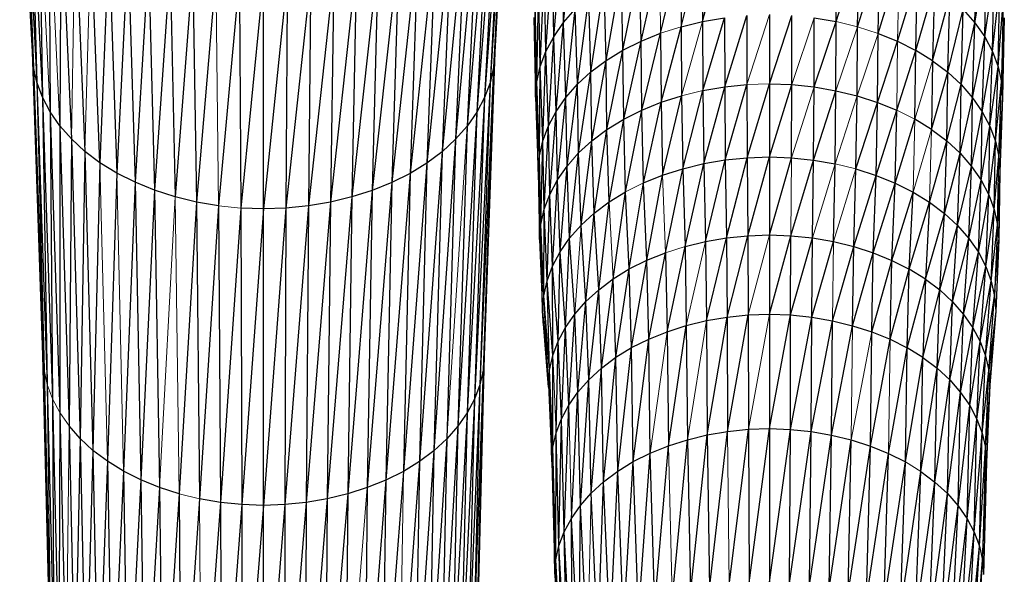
# Paper-space layout '_Back' of a CAD drawing. Header units: millimetres. Extents: x -1300 to 0, y 0 to 650.
# Tile 68 of 94: x -357 to -288, y 248 to 287. Entities that reach past the tile are written whole.
import ezdxf

# ---------------------------------------------------------------- set-up
doc = ezdxf.new("R2010")
doc.units = ezdxf.units.MM

psp = doc.layouts.new('_Back')

# ---------------------------------------------------------------- linework, layer by layer
at = {"color": 7, "linetype": 'Continuous', "lineweight": 25}
for p, q in [((-356.081, 284.669), (-356.978, 301.551)), ((-322.746, 301.526), (-323.727, 283.566)), ((-322.746, 301.526), (-323.644, 284.644)), ((-356.894, 300.413), (-356.002, 283.591)), ((-356.894, 300.413), (-356.081, 284.669)), ((-322.834, 300.388), (-323.969, 282.497)), ((-322.834, 300.388), (-323.727, 283.566)), ((-356.642, 299.285), (-355.764, 282.522)), ((-356.642, 299.285), (-356.002, 283.591)), ((-323.088, 299.261), (-324.363, 281.449)), ((-323.088, 299.261), (-323.969, 282.497)), ((-356.23, 298.178), (-355.373, 281.474)), ((-356.23, 298.178), (-355.764, 282.522)), ((-323.504, 298.154), (-324.903, 280.431)), ((-323.504, 298.154), (-324.363, 281.449)), ((-355.663, 297.102), (-355.373, 281.474)), ((-324.074, 297.08), (-325.584, 279.452)), ((-324.074, 297.08), (-324.903, 280.431)), ((-354.948, 296.068), (-354.836, 280.454)), ((-324.792, 296.046), (-326.399, 278.522)), ((-324.792, 296.046), (-325.584, 279.452)), ((-354.091, 295.086), (-354.159, 279.474)), ((-354.091, 295.086), (-353.347, 278.544)), ((-325.652, 295.066), (-327.342, 277.653)), ((-325.652, 295.066), (-326.399, 278.522)), ((-353.099, 294.167), (-352.406, 277.672)), ((-326.647, 294.148), (-328.407, 276.852)), ((-326.647, 294.148), (-327.342, 277.653)), ((-351.344, 276.87), (-351.977, 293.32)), ((-327.772, 293.302), (-329.588, 276.129)), ((-327.772, 293.302), (-328.407, 276.852)), ((-318.819, 286.714), (-318.091, 293.295)), ((-350.734, 292.556), (-351.344, 276.87)), ((-350.734, 292.556), (-350.166, 276.146)), ((-329.017, 292.54), (-330.869, 275.49)), ((-329.017, 292.54), (-329.588, 276.129)), ((-319.506, 285.725), (-318.92, 292.349)), ((-318.819, 286.714), (-318.92, 292.349)), ((-309.071, 286.791), (-307.566, 292.377)), ((-289.951, 286.694), (-289.849, 292.329)), ((-349.383, 291.879), (-350.166, 276.146)), ((-349.383, 291.879), (-348.886, 275.504)), ((-330.37, 291.865), (-332.238, 274.938)), ((-330.37, 291.865), (-330.869, 275.49)), ((-312.008, 285.967), (-310.64, 291.74)), ((-310.64, 291.74), (-310.569, 286.427)), ((-310.569, 286.427), (-309.125, 292.108)), ((-309.125, 292.108), (-309.071, 286.791)), ((-299.682, 286.785), (-299.628, 292.102)), ((-299.682, 286.785), (-298.114, 291.731)), ((-298.186, 286.418), (-298.114, 291.731)), ((-347.94, 291.295), (-348.886, 275.504)), ((-347.94, 291.295), (-347.519, 274.95)), ((-331.815, 291.283), (-333.68, 274.478)), ((-331.815, 291.283), (-332.238, 274.938)), ((-320.052, 284.696), (-319.612, 291.353)), ((-319.506, 285.725), (-319.612, 291.353)), ((-313.375, 285.416), (-312.096, 291.274)), ((-298.186, 286.418), (-296.659, 291.263)), ((-296.748, 285.956), (-296.659, 291.263)), ((-289.951, 286.694), (-289.16, 291.332)), ((-289.266, 285.704), (-289.16, 291.332)), ((-346.421, 290.806), (-347.519, 274.95)), ((-346.421, 290.806), (-346.079, 274.488)), ((-344.839, 290.419), (-346.079, 274.488)), ((-344.839, 290.419), (-344.58, 274.12)), ((-334.918, 290.412), (-336.723, 273.848)), ((-333.336, 290.797), (-335.18, 274.113)), ((-334.918, 290.412), (-335.18, 274.113)), ((-333.336, 290.797), (-333.68, 274.478)), ((-320.45, 283.637), (-320.162, 290.317)), ((-320.052, 284.696), (-320.162, 290.317)), ((-314.655, 284.777), (-313.479, 290.717)), ((-313.375, 285.416), (-313.479, 290.717)), ((-296.748, 285.956), (-295.278, 290.704)), ((-289.266, 285.704), (-288.613, 290.295)), ((-288.724, 284.674), (-288.613, 290.295)), ((-343.212, 290.136), (-344.58, 274.12)), ((-341.553, 289.963), (-343.038, 273.852)), ((-341.553, 289.963), (-341.467, 273.688)), ((-339.88, 289.904), (-341.467, 273.688)), ((-338.206, 289.961), (-339.881, 273.632)), ((-339.881, 273.632), (-339.88, 289.904)), ((-336.547, 290.131), (-338.295, 273.686)), ((-338.206, 289.961), (-338.295, 273.686)), ((-336.547, 290.131), (-336.723, 273.848)), ((-315.834, 284.056), (-314.774, 290.071)), ((-314.655, 284.777), (-314.774, 290.071)), ((-295.382, 285.403), (-293.985, 290.056)), ((-294.104, 284.762), (-293.985, 290.056)), ((-320.693, 282.558), (-320.562, 289.251)), ((-320.45, 283.637), (-320.562, 289.251)), ((-316.898, 283.256), (-315.967, 289.341)), ((-315.834, 284.056), (-315.967, 289.341)), ((-294.104, 284.762), (-292.795, 289.324)), ((-292.795, 289.324), (-292.928, 284.039)), ((-288.724, 284.674), (-288.216, 289.228)), ((-288.329, 283.614), (-288.216, 289.228)), ((-320.777, 281.469), (-320.808, 288.164)), ((-317.84, 282.387), (-317.043, 288.532)), ((-316.898, 283.256), (-317.043, 288.532)), ((-292.928, 284.039), (-291.721, 288.514)), ((-291.866, 283.238), (-291.721, 288.514)), ((-288.329, 283.614), (-287.974, 288.141)), ((-287.974, 288.141), (-288.088, 282.535)), ((-318.819, 286.714), (-317.996, 287.653)), ((-318.654, 281.459), (-317.996, 287.653)), ((-317.84, 282.387), (-317.996, 287.653)), ((-291.866, 283.238), (-290.771, 287.634)), ((-290.927, 282.368), (-290.771, 287.634)), ((-290.771, 287.634), (-289.951, 286.694)), ((-320.892, 287.067), (-320.777, 281.469)), ((-319.506, 285.725), (-318.819, 286.714)), ((-319.333, 280.481), (-318.819, 286.714)), ((-318.654, 281.459), (-318.819, 286.714)), ((-310.569, 286.427), (-309.071, 286.791)), ((-309.071, 286.791), (-307.53, 287.057)), ((-309.071, 286.791), (-309.046, 281.942)), ((-309.046, 281.942), (-307.53, 287.057)), ((-307.53, 287.057), (-307.513, 282.206)), ((-307.513, 282.206), (-305.96, 287.218)), ((-305.96, 287.218), (-305.952, 282.367)), ((-304.376, 287.272), (-304.376, 282.42)), ((-304.376, 282.42), (-302.792, 287.216)), ((-302.801, 282.364), (-302.792, 287.216)), ((-301.24, 282.201), (-301.223, 287.052)), ((-301.24, 282.201), (-299.682, 286.785)), ((-301.223, 287.052), (-299.682, 286.785)), ((-299.708, 281.935), (-299.682, 286.785)), ((-288.088, 282.535), (-287.893, 287.044)), ((-287.893, 287.044), (-288.008, 281.445)), ((-311.967, 281.122), (-310.569, 286.427)), ((-310.569, 286.427), (-310.535, 281.58)), ((-298.22, 281.571), (-298.186, 286.418)), ((-290.927, 282.368), (-289.951, 286.694)), ((-290.116, 281.438), (-289.951, 286.694)), ((-289.951, 286.694), (-289.266, 285.704)), ((-320.052, 284.696), (-319.506, 285.725)), ((-319.873, 279.464), (-319.506, 285.725)), ((-319.333, 280.481), (-319.506, 285.725)), ((-314.655, 284.777), (-313.375, 285.416)), ((-314.6, 279.939), (-313.375, 285.416)), ((-313.375, 285.416), (-312.008, 285.967)), ((-313.326, 280.574), (-313.375, 285.416)), ((-313.326, 280.574), (-312.008, 285.967)), ((-312.008, 285.967), (-311.967, 281.122)), ((-296.789, 281.111), (-296.748, 285.956)), ((-296.789, 281.111), (-295.382, 285.403)), ((-296.748, 285.956), (-295.382, 285.403)), ((-295.382, 285.403), (-294.104, 284.762)), ((-290.116, 281.438), (-289.266, 285.704)), ((-289.439, 280.46), (-289.266, 285.704)), ((-289.266, 285.704), (-288.724, 284.674)), ((-356.002, 283.591), (-356.081, 284.669)), ((-355.347, 263.368), (-356.081, 284.669)), ((-323.644, 284.644), (-324.46, 262.313)), ((-323.644, 284.644), (-324.38, 263.342)), ((-323.644, 284.644), (-323.727, 283.566)), ((-320.45, 283.637), (-320.052, 284.696)), ((-320.266, 278.417), (-320.052, 284.696)), ((-319.873, 279.464), (-320.052, 284.696)), ((-315.834, 284.056), (-314.655, 284.777)), ((-315.772, 279.222), (-314.655, 284.777)), ((-314.6, 279.939), (-314.655, 284.777)), ((-295.431, 280.561), (-294.104, 284.762)), ((-294.16, 279.924), (-294.104, 284.762)), ((-292.928, 284.039), (-294.104, 284.762)), ((-289.439, 280.46), (-288.724, 284.674)), ((-288.903, 279.442), (-288.724, 284.674)), ((-288.724, 284.674), (-288.329, 283.614)), ((-316.898, 283.256), (-315.834, 284.056)), ((-316.83, 278.426), (-315.834, 284.056)), ((-315.772, 279.222), (-315.834, 284.056)), ((-292.928, 284.039), (-292.99, 279.205)), ((-292.928, 284.039), (-291.866, 283.238)), ((-355.764, 282.522), (-356.002, 283.591)), ((-356.002, 283.591), (-355.271, 262.338)), ((-356.002, 283.591), (-355.347, 263.368)), ((-323.727, 283.566), (-324.69, 261.293)), ((-323.727, 283.566), (-324.46, 262.313)), ((-323.727, 283.566), (-323.969, 282.497)), ((-320.693, 282.558), (-320.45, 283.637)), ((-320.507, 277.351), (-320.45, 283.637)), ((-320.266, 278.417), (-320.45, 283.637)), ((-317.84, 282.387), (-316.898, 283.256)), ((-317.767, 277.562), (-316.898, 283.256)), ((-316.83, 278.426), (-316.898, 283.256)), ((-288.903, 279.442), (-288.329, 283.614)), ((-288.513, 278.394), (-288.329, 283.614)), ((-288.329, 283.614), (-288.088, 282.535)), ((-320.777, 281.469), (-320.693, 282.558)), ((-320.507, 277.351), (-320.693, 282.558)), ((-320.59, 276.274), (-320.693, 282.558)), ((-292.99, 279.205), (-291.866, 283.238)), ((-291.935, 278.408), (-291.866, 283.238)), ((-291.866, 283.238), (-290.927, 282.368)), ((-355.373, 281.474), (-355.764, 282.522)), ((-355.764, 282.522), (-355.044, 261.318)), ((-355.764, 282.522), (-355.271, 262.338)), ((-323.969, 282.497), (-325.066, 260.292)), ((-323.969, 282.497), (-324.69, 261.293)), ((-323.969, 282.497), (-324.363, 281.449)), ((-318.654, 281.459), (-317.84, 282.387)), ((-318.576, 276.639), (-317.84, 282.387)), ((-317.767, 277.562), (-317.84, 282.387)), ((-310.455, 276.455), (-309.046, 281.942)), ((-309.046, 281.942), (-307.513, 282.206)), ((-309.046, 281.942), (-308.985, 276.813)), ((-308.985, 276.813), (-307.513, 282.206)), ((-307.513, 282.206), (-305.952, 282.367)), ((-307.513, 282.206), (-307.472, 277.073)), ((-307.472, 277.073), (-305.952, 282.367)), ((-305.952, 282.367), (-305.931, 277.231)), ((-305.931, 277.231), (-304.376, 282.42)), ((-304.376, 282.42), (-304.376, 277.284)), ((-304.376, 282.42), (-302.801, 282.364)), ((-304.376, 277.284), (-302.801, 282.364)), ((-302.821, 277.229), (-302.801, 282.364)), ((-302.801, 282.364), (-301.24, 282.201)), ((-301.281, 277.068), (-301.24, 282.201)), ((-301.281, 277.068), (-299.708, 281.935)), ((-301.24, 282.201), (-299.708, 281.935)), ((-299.769, 276.806), (-299.708, 281.935)), ((-299.708, 281.935), (-298.22, 281.571)), ((-291.935, 278.408), (-290.927, 282.368)), ((-291, 277.542), (-290.927, 282.368)), ((-290.927, 282.368), (-290.116, 281.438)), ((-288.513, 278.394), (-288.088, 282.535)), ((-288.275, 277.327), (-288.088, 282.535)), ((-288.088, 282.535), (-288.008, 281.445)), ((-354.836, 280.454), (-355.373, 281.474)), ((-355.373, 281.474), (-354.672, 260.317)), ((-355.373, 281.474), (-355.044, 261.318)), ((-324.363, 281.449), (-325.582, 259.32)), ((-324.363, 281.449), (-325.066, 260.292)), ((-324.363, 281.449), (-324.903, 280.431)), ((-320.777, 281.469), (-320.59, 276.274)), ((-319.333, 280.481), (-318.654, 281.459)), ((-319.252, 275.667), (-318.654, 281.459)), ((-318.576, 276.639), (-318.654, 281.459)), ((-311.967, 281.122), (-310.535, 281.58)), ((-311.868, 276.003), (-310.535, 281.58)), ((-310.535, 281.58), (-310.455, 276.455)), ((-298.3, 276.446), (-298.22, 281.571)), ((-298.22, 281.571), (-296.789, 281.111)), ((-291, 277.542), (-290.116, 281.438)), ((-290.194, 276.618), (-290.116, 281.438)), ((-290.116, 281.438), (-289.439, 280.46)), ((-288.008, 281.445), (-288.275, 277.327)), ((-288.008, 281.445), (-288.196, 276.25)), ((-314.6, 279.939), (-313.326, 280.574)), ((-314.467, 274.836), (-313.326, 280.574)), ((-313.326, 280.574), (-311.967, 281.122)), ((-313.21, 275.462), (-313.326, 280.574)), ((-313.21, 275.462), (-311.967, 281.122)), ((-311.967, 281.122), (-311.868, 276.003)), ((-298.3, 276.446), (-296.789, 281.111)), ((-296.888, 275.992), (-296.789, 281.111)), ((-296.888, 275.992), (-295.431, 280.561)), ((-296.789, 281.111), (-295.431, 280.561)), ((-295.548, 275.449), (-295.431, 280.561)), ((-354.159, 279.474), (-354.836, 280.454)), ((-354.836, 280.454), (-354.159, 259.344)), ((-354.836, 280.454), (-354.672, 260.317)), ((-324.903, 280.431), (-326.232, 258.385)), ((-324.903, 280.431), (-325.584, 279.452)), ((-324.903, 280.431), (-325.582, 259.32)), ((-319.873, 279.464), (-319.333, 280.481)), ((-319.789, 274.655), (-319.333, 280.481)), ((-319.252, 275.667), (-319.333, 280.481)), ((-315.772, 279.222), (-314.6, 279.939)), ((-315.624, 274.127), (-314.6, 279.939)), ((-314.467, 274.836), (-314.6, 279.939)), ((-295.548, 275.449), (-294.16, 279.924)), ((-292.99, 279.205), (-294.16, 279.924)), ((-290.194, 276.618), (-289.439, 280.46)), ((-289.521, 275.645), (-289.439, 280.46)), ((-289.439, 280.46), (-288.903, 279.442)), ((-353.347, 278.544), (-354.159, 279.474)), ((-354.159, 279.474), (-353.512, 258.408)), ((-354.159, 279.474), (-354.159, 259.344)), ((-325.584, 279.452), (-326.399, 278.522)), ((-325.584, 279.452), (-326.232, 258.385)), ((-320.266, 278.417), (-319.873, 279.464)), ((-320.18, 273.614), (-319.873, 279.464)), ((-319.789, 274.655), (-319.873, 279.464)), ((-316.83, 278.426), (-315.772, 279.222)), ((-316.668, 273.342), (-315.772, 279.222)), ((-315.624, 274.127), (-315.772, 279.222)), ((-292.99, 279.205), (-291.935, 278.408)), ((-289.521, 275.645), (-288.903, 279.442)), ((-288.987, 274.632), (-288.903, 279.442)), ((-288.903, 279.442), (-288.513, 278.394)), ((-353.347, 278.544), (-353.512, 258.408)), ((-352.406, 277.672), (-353.347, 278.544)), ((-353.347, 278.544), (-352.737, 257.52)), ((-326.399, 278.522), (-327.911, 256.668)), ((-326.399, 278.522), (-327.342, 277.653)), ((-326.399, 278.522), (-327.01, 257.498)), ((-320.507, 277.351), (-320.266, 278.417)), ((-320.42, 272.553), (-320.266, 278.417)), ((-320.18, 273.614), (-320.266, 278.417)), ((-317.767, 277.562), (-316.83, 278.426)), ((-317.593, 272.49), (-316.83, 278.426)), ((-316.668, 273.342), (-316.83, 278.426)), ((-293.138, 274.11), (-291.935, 278.408)), ((-292.096, 273.324), (-291.935, 278.408)), ((-291.935, 278.408), (-291, 277.542)), ((-288.987, 274.632), (-288.513, 278.394)), ((-288.6, 273.59), (-288.513, 278.394)), ((-288.513, 278.394), (-288.275, 277.327)), ((-352.406, 277.672), (-352.737, 257.52)), ((-351.344, 276.87), (-352.406, 277.672)), ((-352.406, 277.672), (-351.84, 256.688)), ((-327.342, 277.653), (-328.928, 255.903)), ((-327.342, 277.653), (-328.407, 276.852)), ((-327.342, 277.653), (-327.911, 256.668)), ((-320.59, 276.274), (-320.507, 277.351)), ((-320.42, 272.553), (-320.507, 277.351)), ((-320.502, 271.482), (-320.507, 277.351)), ((-318.392, 271.578), (-317.767, 277.562)), ((-317.593, 272.49), (-317.767, 277.562)), ((-308.985, 276.813), (-307.472, 277.073)), ((-308.864, 271.347), (-307.472, 277.073)), ((-307.472, 277.073), (-305.931, 277.231)), ((-307.472, 277.073), (-307.391, 271.6)), ((-307.391, 271.6), (-305.931, 277.231)), ((-305.931, 277.231), (-304.376, 277.284)), ((-305.931, 277.231), (-305.89, 271.755)), ((-305.89, 271.755), (-304.376, 277.284)), ((-304.376, 277.284), (-304.376, 271.806)), ((-304.376, 277.284), (-302.821, 277.229)), ((-304.376, 271.806), (-302.821, 277.229)), ((-302.862, 271.752), (-301.281, 277.068)), ((-302.821, 277.229), (-301.281, 277.068)), ((-301.361, 271.596), (-301.281, 277.068)), ((-301.281, 277.068), (-299.769, 276.806)), ((-292.096, 273.324), (-291, 277.542)), ((-291.175, 272.47), (-291, 277.542)), ((-291, 277.542), (-290.194, 276.618)), ((-288.6, 273.59), (-288.275, 277.327)), ((-288.363, 272.529), (-288.275, 277.327)), ((-288.275, 277.327), (-288.196, 276.25)), ((-351.344, 276.87), (-351.84, 256.688)), ((-350.166, 276.146), (-351.344, 276.87)), ((-328.407, 276.852), (-330.055, 255.214)), ((-328.407, 276.852), (-329.588, 276.129)), ((-328.407, 276.852), (-328.928, 255.903)), ((-319.252, 275.667), (-318.576, 276.639)), ((-319.059, 270.619), (-318.576, 276.639)), ((-318.392, 271.578), (-318.576, 276.639)), ((-311.868, 276.003), (-310.455, 276.455)), ((-311.672, 270.559), (-310.455, 276.455)), ((-310.455, 276.455), (-308.985, 276.813)), ((-310.455, 276.455), (-310.296, 270.999)), ((-310.296, 270.999), (-308.985, 276.813)), ((-308.985, 276.813), (-308.864, 271.347)), ((-299.889, 271.34), (-299.769, 276.806)), ((-298.459, 270.989), (-298.3, 276.446)), ((-298.3, 276.446), (-296.888, 275.992)), ((-291.175, 272.47), (-290.194, 276.618)), ((-290.379, 271.557), (-290.194, 276.618)), ((-290.194, 276.618), (-289.521, 275.645)), ((-350.166, 276.146), (-350.825, 255.922)), ((-348.886, 275.504), (-350.166, 276.146)), ((-329.588, 276.129), (-331.279, 254.603)), ((-329.588, 276.129), (-330.869, 275.49)), ((-329.588, 276.129), (-330.055, 255.214)), ((-320.59, 276.274), (-320.502, 271.482)), ((-319.789, 274.655), (-319.252, 275.667)), ((-319.589, 269.62), (-319.252, 275.667)), ((-319.059, 270.619), (-319.252, 275.667)), ((-313.21, 275.462), (-311.868, 276.003)), ((-312.979, 270.032), (-311.868, 276.003)), ((-298.459, 270.989), (-296.888, 275.992)), ((-297.084, 270.547), (-296.888, 275.992)), ((-296.888, 275.992), (-295.548, 275.449)), ((-288.196, 276.25), (-288.363, 272.529)), ((-288.196, 276.25), (-288.284, 271.458)), ((-348.886, 275.504), (-349.701, 255.23)), ((-347.519, 274.95), (-348.886, 275.504)), ((-348.886, 275.504), (-348.479, 254.618)), ((-330.869, 275.49), (-332.586, 254.077)), ((-330.869, 275.49), (-332.238, 274.938)), ((-330.869, 275.49), (-331.279, 254.603)), ((-314.203, 269.422), (-313.21, 275.462)), ((-312.979, 270.032), (-313.21, 275.462)), ((-297.084, 270.547), (-295.548, 275.449)), ((-295.779, 270.019), (-295.548, 275.449)), ((-295.548, 275.449), (-294.293, 274.82)), ((-290.379, 271.557), (-289.521, 275.645)), ((-289.714, 270.597), (-289.521, 275.645)), ((-289.521, 275.645), (-288.987, 274.632)), ((-347.519, 274.95), (-348.479, 254.618)), ((-346.079, 274.488), (-347.519, 274.95)), ((-347.519, 274.95), (-347.174, 254.089)), ((-344.58, 274.12), (-346.079, 274.488)), ((-333.68, 274.478), (-335.394, 253.289)), ((-333.68, 274.478), (-335.18, 274.113)), ((-332.238, 274.938), (-333.962, 253.637)), ((-333.68, 274.478), (-333.962, 253.637)), ((-332.238, 274.938), (-333.68, 274.478)), ((-332.238, 274.938), (-332.586, 254.077)), ((-320.18, 273.614), (-319.789, 274.655)), ((-319.975, 268.593), (-319.789, 274.655)), ((-319.589, 269.62), (-319.789, 274.655)), ((-315.624, 274.127), (-314.467, 274.836)), ((-315.329, 268.732), (-314.467, 274.836)), ((-314.203, 269.422), (-314.467, 274.836)), ((-295.779, 270.019), (-294.293, 274.82)), ((-294.557, 269.406), (-294.293, 274.82)), ((-294.293, 274.82), (-293.138, 274.11)), ((-289.714, 270.597), (-288.987, 274.632)), ((-289.188, 269.597), (-288.987, 274.632)), ((-288.987, 274.632), (-288.6, 273.59)), ((-344.58, 274.12), (-345.799, 253.647)), ((-343.038, 273.852), (-344.58, 274.12)), ((-344.58, 274.12), (-344.369, 253.296)), ((-343.038, 273.852), (-344.369, 253.296)), ((-343.038, 273.852), (-342.897, 253.041)), ((-341.467, 273.688), (-342.897, 253.041)), ((-339.881, 273.632), (-341.467, 273.688)), ((-341.467, 273.688), (-341.396, 252.884)), ((-339.881, 273.632), (-341.396, 252.884)), ((-338.295, 273.686), (-339.882, 252.83)), ((-339.882, 252.83), (-339.881, 273.632)), ((-338.295, 273.686), (-339.881, 273.632)), ((-336.723, 273.848), (-338.368, 252.881)), ((-338.295, 273.686), (-338.368, 252.881)), ((-336.723, 273.848), (-338.295, 273.686)), ((-335.18, 274.113), (-336.867, 253.035)), ((-336.723, 273.848), (-336.867, 253.035)), ((-335.18, 274.113), (-336.723, 273.848)), ((-335.18, 274.113), (-335.394, 253.289)), ((-320.42, 272.553), (-320.18, 273.614)), ((-320.211, 267.545), (-320.18, 273.614)), ((-319.975, 268.593), (-320.18, 273.614)), ((-316.668, 273.342), (-315.624, 274.127)), ((-316.346, 267.968), (-315.624, 274.127)), ((-294.557, 269.406), (-293.138, 274.11)), ((-293.138, 274.11), (-293.433, 268.715)), ((-293.138, 274.11), (-292.096, 273.324)), ((-289.188, 269.597), (-288.6, 273.59)), ((-288.805, 268.569), (-288.6, 273.59)), ((-288.6, 273.59), (-288.363, 272.529)), ((-317.593, 272.49), (-316.668, 273.342)), ((-317.247, 267.138), (-316.668, 273.342)), ((-316.346, 267.968), (-316.668, 273.342)), ((-293.433, 268.715), (-292.096, 273.324)), ((-292.418, 267.949), (-292.096, 273.324)), ((-292.096, 273.324), (-291.175, 272.47)), ((-320.502, 271.482), (-320.42, 272.553)), ((-320.211, 267.545), (-320.42, 272.553)), ((-320.293, 266.489), (-320.42, 272.553)), ((-318.392, 271.578), (-317.593, 272.49)), ((-317.247, 267.138), (-317.593, 272.49)), ((-292.418, 267.949), (-291.175, 272.47)), ((-291.52, 267.117), (-291.175, 272.47)), ((-291.175, 272.47), (-290.379, 271.557)), ((-288.805, 268.569), (-288.363, 272.529)), ((-288.363, 272.529), (-288.572, 267.522)), ((-288.363, 272.529), (-288.284, 271.458)), ((-319.059, 270.619), (-318.392, 271.578)), ((-318.675, 265.316), (-318.392, 271.578)), ((-318.025, 266.25), (-318.392, 271.578)), ((-308.864, 271.347), (-307.391, 271.6)), ((-308.795, 265.795), (-307.391, 271.6)), ((-307.391, 271.6), (-305.89, 271.755)), ((-307.391, 271.6), (-307.344, 266.044)), ((-307.344, 266.044), (-305.89, 271.755)), ((-305.89, 271.755), (-304.376, 271.806)), ((-305.89, 271.755), (-305.867, 266.196)), ((-304.376, 271.806), (-304.376, 266.247)), ((-304.376, 271.806), (-302.862, 271.752)), ((-304.376, 266.247), (-302.862, 271.752)), ((-302.885, 266.194), (-302.862, 271.752)), ((-302.885, 266.194), (-301.361, 271.596)), ((-302.862, 271.752), (-301.361, 271.596)), ((-301.408, 266.039), (-301.361, 271.596)), ((-301.361, 271.596), (-299.889, 271.34)), ((-291.52, 267.117), (-290.379, 271.557)), ((-290.745, 266.229), (-290.379, 271.557)), ((-290.379, 271.557), (-289.714, 270.597)), ((-320.502, 271.482), (-320.293, 266.489)), ((-311.559, 265.019), (-310.296, 270.999)), ((-310.296, 270.999), (-308.864, 271.347)), ((-310.296, 270.999), (-310.204, 265.452)), ((-308.864, 271.347), (-308.795, 265.795)), ((-301.408, 266.039), (-299.889, 271.34)), ((-299.959, 265.788), (-298.459, 270.989)), ((-299.889, 271.34), (-298.459, 270.989)), ((-298.55, 265.442), (-298.459, 270.989)), ((-298.459, 270.989), (-297.084, 270.547)), ((-288.572, 267.522), (-288.284, 271.458)), ((-288.284, 271.458), (-288.494, 266.464)), ((-319.589, 269.62), (-319.059, 270.619)), ((-319.191, 264.344), (-319.059, 270.619)), ((-318.675, 265.316), (-319.059, 270.619)), ((-312.979, 270.032), (-311.672, 270.559)), ((-312.846, 264.5), (-311.672, 270.559)), ((-311.672, 270.559), (-311.559, 265.019)), ((-298.55, 265.442), (-297.084, 270.547)), ((-297.197, 265.007), (-297.084, 270.547)), ((-297.084, 270.547), (-295.779, 270.019)), ((-290.745, 266.229), (-289.714, 270.597)), ((-290.099, 265.293), (-289.714, 270.597)), ((-289.714, 270.597), (-289.188, 269.597)), ((-319.975, 268.593), (-319.589, 269.62)), ((-319.567, 263.343), (-319.589, 269.62)), ((-319.191, 264.344), (-319.589, 269.62)), ((-314.203, 269.422), (-312.979, 270.032)), ((-314.051, 263.9), (-312.979, 270.032)), ((-312.846, 264.5), (-312.979, 270.032)), ((-297.197, 265.007), (-295.779, 270.019)), ((-295.912, 264.487), (-295.779, 270.019)), ((-295.779, 270.019), (-294.557, 269.406)), ((-290.099, 265.293), (-289.188, 269.597)), ((-289.586, 264.32), (-289.188, 269.597)), ((-289.188, 269.597), (-288.805, 268.569)), ((-315.329, 268.732), (-314.203, 269.422)), ((-315.16, 263.221), (-314.203, 269.422)), ((-314.051, 263.9), (-314.203, 269.422)), ((-295.912, 264.487), (-294.557, 269.406)), ((-294.709, 263.884), (-294.557, 269.406)), ((-293.433, 268.715), (-294.557, 269.406)), ((-320.211, 267.545), (-319.975, 268.593)), ((-319.567, 263.343), (-319.975, 268.593)), ((-319.797, 262.323), (-319.975, 268.593)), ((-316.346, 267.968), (-315.329, 268.732)), ((-316.162, 262.468), (-315.329, 268.732)), ((-315.16, 263.221), (-315.329, 268.732)), ((-294.709, 263.884), (-293.433, 268.715)), ((-293.433, 268.715), (-293.602, 263.203)), ((-293.433, 268.715), (-292.418, 267.949)), ((-289.586, 264.32), (-288.805, 268.569)), ((-289.213, 263.319), (-288.805, 268.569)), ((-288.805, 268.569), (-288.572, 267.522)), ((-320.293, 266.489), (-320.211, 267.545)), ((-319.797, 262.323), (-320.211, 267.545)), ((-319.877, 261.294), (-320.211, 267.545)), ((-317.247, 267.138), (-316.346, 267.968)), ((-317.048, 261.651), (-316.346, 267.968)), ((-316.162, 262.468), (-316.346, 267.968)), ((-293.602, 263.203), (-292.418, 267.949)), ((-292.603, 262.449), (-292.418, 267.949)), ((-292.418, 267.949), (-291.52, 267.117)), ((-289.213, 263.319), (-288.572, 267.522)), ((-288.986, 262.298), (-288.572, 267.522)), ((-288.572, 267.522), (-288.494, 266.464)), ((-318.025, 266.25), (-317.247, 267.138)), ((-317.814, 260.777), (-317.247, 267.138)), ((-317.048, 261.651), (-317.247, 267.138)), ((-292.603, 262.449), (-291.52, 267.117)), ((-291.719, 261.63), (-291.52, 267.117)), ((-291.52, 267.117), (-290.745, 266.229)), ((-320.293, 266.489), (-319.877, 261.294)), ((-320.215, 265.431), (-320.293, 266.489)), ((-319.87, 261.135), (-320.293, 266.489)), ((-318.675, 265.316), (-318.025, 266.25)), ((-318.454, 259.857), (-318.025, 266.25)), ((-317.814, 260.777), (-318.025, 266.25)), ((-308.795, 265.795), (-307.344, 266.044)), ((-308.737, 257.772), (-307.344, 266.044)), ((-307.344, 266.044), (-305.867, 266.196)), ((-307.344, 266.044), (-307.306, 258.018)), ((-307.306, 258.018), (-305.867, 266.196)), ((-305.867, 266.196), (-304.376, 266.247)), ((-305.867, 266.196), (-305.847, 258.168)), ((-304.376, 266.247), (-304.376, 258.218)), ((-304.376, 266.247), (-302.885, 266.194)), ((-304.376, 258.218), (-302.885, 266.194)), ((-302.905, 258.166), (-302.885, 266.194)), ((-302.905, 258.166), (-301.408, 266.039)), ((-302.885, 266.194), (-301.408, 266.039)), ((-301.447, 258.013), (-301.408, 266.039)), ((-301.408, 266.039), (-299.959, 265.788)), ((-291.719, 261.63), (-290.745, 266.229)), ((-290.956, 260.755), (-290.745, 266.229)), ((-290.745, 266.229), (-290.099, 265.293)), ((-288.494, 266.464), (-288.986, 262.298)), ((-288.494, 266.464), (-288.91, 261.269)), ((-288.494, 266.464), (-288.575, 265.407)), ((-320.215, 265.431), (-319.869, 261.109)), ((-319.191, 264.344), (-318.675, 265.316)), ((-318.962, 258.9), (-318.675, 265.316)), ((-318.454, 259.857), (-318.675, 265.316)), ((-311.559, 265.019), (-310.204, 265.452)), ((-311.465, 257.007), (-310.204, 265.452)), ((-310.204, 265.452), (-308.795, 265.795)), ((-310.204, 265.452), (-310.128, 257.434)), ((-308.795, 265.795), (-308.737, 257.772)), ((-301.447, 258.013), (-299.959, 265.788)), ((-300.016, 257.765), (-299.959, 265.788)), ((-300.016, 257.765), (-298.55, 265.442)), ((-299.959, 265.788), (-298.55, 265.442)), ((-298.55, 265.442), (-297.197, 265.007)), ((-290.956, 260.755), (-290.099, 265.293)), ((-290.32, 259.834), (-290.099, 265.293)), ((-290.099, 265.293), (-289.586, 264.32)), ((-288.914, 261.178), (-288.575, 265.407)), ((-288.91, 261.269), (-288.575, 265.407)), ((-312.846, 264.5), (-311.559, 265.019)), ((-311.559, 265.019), (-311.465, 257.007)), ((-297.291, 256.995), (-297.197, 265.007)), ((-297.197, 265.007), (-295.912, 264.487)), ((-319.567, 263.343), (-319.191, 264.344)), ((-319.332, 257.915), (-319.191, 264.344)), ((-318.962, 258.9), (-319.191, 264.344)), ((-314.051, 263.9), (-312.846, 264.5)), ((-313.925, 255.902), (-312.846, 264.5)), ((-312.735, 256.495), (-312.846, 264.5)), ((-297.291, 256.995), (-295.912, 264.487)), ((-295.912, 264.487), (-294.709, 263.884)), ((-290.32, 259.834), (-289.586, 264.32)), ((-289.815, 258.876), (-289.586, 264.32)), ((-289.586, 264.32), (-289.213, 263.319)), ((-355.271, 262.338), (-355.347, 263.368)), ((-354.878, 244.376), (-355.347, 263.368)), ((-324.38, 263.342), (-324.928, 243.351)), ((-324.38, 263.342), (-324.851, 244.349)), ((-324.38, 263.342), (-324.46, 262.313)), ((-319.797, 262.323), (-319.567, 263.343)), ((-319.559, 256.911), (-319.567, 263.343)), ((-316.162, 262.468), (-315.16, 263.221)), ((-316.008, 254.489), (-315.16, 263.221)), ((-315.16, 263.221), (-314.051, 263.9)), ((-315.02, 255.232), (-315.16, 263.221)), ((-315.02, 255.232), (-314.051, 263.9)), ((-313.925, 255.902), (-314.051, 263.9)), ((-296.023, 256.481), (-294.709, 263.884)), ((-294.835, 255.886), (-294.709, 263.884)), ((-293.602, 263.203), (-294.709, 263.884)), ((-289.815, 258.876), (-289.213, 263.319)), ((-289.448, 257.89), (-289.213, 263.319)), ((-289.213, 263.319), (-288.986, 262.298)), ((-294.835, 255.886), (-293.602, 263.203)), ((-293.743, 255.214), (-293.602, 263.203)), ((-293.602, 263.203), (-292.603, 262.449)), ((-355.271, 262.338), (-354.805, 243.378)), ((-355.271, 262.338), (-354.878, 244.376)), ((-324.46, 262.313), (-325.152, 242.362)), ((-324.46, 262.313), (-324.928, 243.351)), ((-324.46, 262.313), (-324.69, 261.293)), ((-319.877, 261.294), (-319.797, 262.323)), ((-319.638, 255.897), (-319.797, 262.323)), ((-319.559, 256.911), (-319.797, 262.323)), ((-317.048, 261.651), (-316.162, 262.468)), ((-316.883, 253.682), (-316.162, 262.468)), ((-316.008, 254.489), (-316.162, 262.468)), ((-293.743, 255.214), (-292.603, 262.449)), ((-292.757, 254.469), (-292.603, 262.449)), ((-292.603, 262.449), (-291.719, 261.63)), ((-289.448, 257.89), (-288.986, 262.298)), ((-289.224, 256.886), (-288.986, 262.298)), ((-288.986, 262.298), (-288.91, 261.269)), ((-355.044, 261.318), (-354.585, 242.389)), ((-324.69, 261.293), (-325.516, 241.392)), ((-324.69, 261.293), (-325.152, 242.362)), ((-324.69, 261.293), (-325.066, 260.292)), ((-319.877, 261.294), (-319.638, 255.897)), ((-317.814, 260.777), (-317.048, 261.651)), ((-317.639, 252.82), (-317.048, 261.651)), ((-316.883, 253.682), (-317.048, 261.651)), ((-292.757, 254.469), (-291.719, 261.63)), ((-291.885, 253.661), (-291.719, 261.63)), ((-291.719, 261.63), (-290.956, 260.755)), ((-288.91, 261.269), (-289.224, 256.886)), ((-288.91, 261.269), (-289.15, 255.872)), ((-318.454, 259.857), (-317.814, 260.777)), ((-318.271, 251.912), (-317.814, 260.777)), ((-317.639, 252.82), (-317.814, 260.777)), ((-291.885, 253.661), (-290.956, 260.755)), ((-291.132, 252.798), (-290.956, 260.755)), ((-290.956, 260.755), (-290.32, 259.834)), ((-354.672, 260.317), (-354.224, 241.418)), ((-354.672, 260.317), (-354.585, 242.389)), ((-325.066, 260.292), (-326.017, 240.449)), ((-325.066, 260.292), (-325.582, 259.32)), ((-325.066, 260.292), (-325.516, 241.392)), ((-318.962, 258.9), (-318.454, 259.857)), ((-318.772, 250.967), (-318.454, 259.857)), ((-291.132, 252.798), (-290.32, 259.834)), ((-290.503, 251.889), (-290.32, 259.834)), ((-290.32, 259.834), (-289.815, 258.876)), ((-354.159, 259.344), (-354.224, 241.418)), ((-354.159, 259.344), (-353.727, 240.474)), ((-325.582, 259.32), (-326.647, 239.543)), ((-325.582, 259.32), (-326.232, 258.385)), ((-325.582, 259.32), (-326.017, 240.449)), ((-352.737, 257.52), (-353.512, 258.408)), ((-353.512, 258.408), (-353.1, 239.567)), ((-326.232, 258.385), (-327.402, 238.683)), ((-326.232, 258.385), (-327.01, 257.498)), ((-326.232, 258.385), (-326.647, 239.543)), ((-319.332, 257.915), (-318.962, 258.9)), ((-319.138, 249.995), (-318.962, 258.9)), ((-318.772, 250.967), (-318.962, 258.9)), ((-290.503, 251.889), (-289.815, 258.876)), ((-290.005, 250.943), (-289.815, 258.876)), ((-289.815, 258.876), (-289.448, 257.89)), ((-319.559, 256.911), (-319.332, 257.915)), ((-319.362, 249.004), (-319.332, 257.915)), ((-319.138, 249.995), (-319.332, 257.915)), ((-310.128, 257.434), (-308.737, 257.772)), ((-309.905, 246.678), (-308.737, 257.772)), ((-308.737, 257.772), (-307.306, 258.018)), ((-308.737, 257.772), (-308.568, 247.003)), ((-308.568, 247.003), (-307.306, 258.018)), ((-307.306, 258.018), (-305.847, 258.168)), ((-307.192, 247.24), (-305.847, 258.168)), ((-305.847, 258.168), (-304.376, 258.218)), ((-305.847, 258.168), (-305.79, 247.384)), ((-305.79, 247.384), (-304.376, 258.218)), ((-304.376, 258.218), (-304.376, 247.432)), ((-304.376, 258.218), (-302.905, 258.166)), ((-304.376, 247.432), (-302.905, 258.166)), ((-302.961, 247.381), (-302.905, 258.166)), ((-302.961, 247.381), (-301.447, 258.013)), ((-302.905, 258.166), (-301.447, 258.013)), ((-301.56, 247.234), (-301.447, 258.013)), ((-301.56, 247.234), (-300.016, 257.765)), ((-301.447, 258.013), (-300.016, 257.765)), ((-300.185, 246.995), (-300.016, 257.765)), ((-300.016, 257.765), (-298.627, 257.424)), ((-290.005, 250.943), (-289.448, 257.89)), ((-289.643, 249.97), (-289.448, 257.89)), ((-289.448, 257.89), (-289.224, 256.886)), ((-352.737, 257.52), (-353.1, 239.567)), ((-351.84, 256.688), (-352.737, 257.52)), ((-352.737, 257.52), (-352.349, 238.705)), ((-327.01, 257.498), (-328.275, 237.878)), ((-327.01, 257.498), (-327.911, 256.668)), ((-327.01, 257.498), (-327.402, 238.683)), ((-312.735, 256.495), (-311.465, 257.007)), ((-312.411, 245.775), (-311.465, 257.007)), ((-311.465, 257.007), (-310.128, 257.434)), ((-311.191, 246.267), (-310.128, 257.434)), ((-310.128, 257.434), (-309.905, 246.678)), ((-300.185, 246.995), (-298.627, 257.424)), ((-298.849, 246.668), (-298.627, 257.424)), ((-298.627, 257.424), (-297.291, 256.995)), ((-351.84, 256.688), (-352.349, 238.705)), ((-350.825, 255.922), (-351.84, 256.688)), ((-351.84, 256.688), (-351.478, 237.899)), ((-327.911, 256.668), (-329.262, 237.137)), ((-327.911, 256.668), (-328.928, 255.903)), ((-327.911, 256.668), (-328.275, 237.878)), ((-319.638, 255.897), (-319.559, 256.911)), ((-319.439, 248.004), (-319.559, 256.911)), ((-319.362, 249.004), (-319.559, 256.911)), ((-313.925, 255.902), (-312.735, 256.495)), ((-313.555, 245.206), (-312.735, 256.495)), ((-312.411, 245.775), (-312.735, 256.495)), ((-298.849, 246.668), (-297.291, 256.995)), ((-297.565, 246.255), (-297.291, 256.995)), ((-297.565, 246.255), (-296.023, 256.481)), ((-297.291, 256.995), (-296.023, 256.481)), ((-296.346, 245.761), (-296.023, 256.481)), ((-296.023, 256.481), (-294.835, 255.886)), ((-289.643, 249.97), (-289.224, 256.886)), ((-289.224, 256.886), (-289.423, 248.979)), ((-289.224, 256.886), (-289.15, 255.872)), ((-350.825, 255.922), (-351.478, 237.899)), ((-349.701, 255.23), (-350.825, 255.922)), ((-350.825, 255.922), (-350.495, 237.156)), ((-328.928, 255.903), (-330.354, 236.468)), ((-328.928, 255.903), (-330.055, 255.214)), ((-328.928, 255.903), (-329.262, 237.137)), ((-319.638, 255.897), (-319.439, 248.004)), ((-315.02, 255.232), (-313.925, 255.902)), ((-314.607, 244.561), (-313.925, 255.902)), ((-313.555, 245.206), (-313.925, 255.902)), ((-296.346, 245.761), (-294.835, 255.886)), ((-295.205, 245.189), (-294.835, 255.886)), ((-289.423, 248.979), (-289.15, 255.872)), ((-289.15, 255.872), (-289.349, 247.978)), ((-349.701, 255.23), (-350.495, 237.156)), ((-348.479, 254.618), (-349.701, 255.23)), ((-349.701, 255.23), (-349.404, 236.485)), ((-330.055, 255.214), (-331.541, 235.876)), ((-330.055, 255.214), (-331.279, 254.603)), ((-316.008, 254.489), (-315.02, 255.232)), ((-315.558, 243.848), (-315.02, 255.232)), ((-314.607, 244.561), (-315.02, 255.232)), ((-295.205, 245.189), (-293.743, 255.214)), ((-294.155, 244.543), (-293.743, 255.214)), ((-293.743, 255.214), (-292.757, 254.469)), ((-348.479, 254.618), (-349.404, 236.485)), ((-347.174, 254.089), (-348.479, 254.618)), ((-348.479, 254.618), (-348.22, 235.891)), ((-331.279, 254.603), (-332.809, 235.366)), ((-331.279, 254.603), (-332.586, 254.077)), ((-331.279, 254.603), (-331.541, 235.876)), ((-316.883, 253.682), (-316.008, 254.489)), ((-316.399, 243.072), (-316.008, 254.489)), ((-315.558, 243.848), (-316.008, 254.489)), ((-294.155, 244.543), (-292.757, 254.469)), ((-293.208, 243.827), (-292.757, 254.469)), ((-292.757, 254.469), (-291.885, 253.661)), ((-347.174, 254.089), (-348.22, 235.891)), ((-345.799, 253.647), (-347.174, 254.089)), ((-347.174, 254.089), (-346.954, 235.378)), ((-345.799, 253.647), (-346.954, 235.378)), ((-345.799, 253.647), (-345.621, 234.95)), ((-333.962, 253.637), (-335.532, 234.602)), ((-333.962, 253.637), (-335.394, 253.289)), ((-333.962, 253.637), (-334.143, 234.94)), ((-332.586, 254.077), (-333.962, 253.637)), ((-332.586, 254.077), (-332.809, 235.366)), ((-317.639, 252.82), (-316.883, 253.682)), ((-316.399, 243.072), (-316.883, 253.682)), ((-293.208, 243.827), (-291.885, 253.661)), ((-292.369, 243.05), (-291.885, 253.661)), ((-291.885, 253.661), (-291.132, 252.798)), ((-344.369, 253.296), (-345.621, 234.95)), ((-342.897, 253.041), (-344.369, 253.296)), ((-342.897, 253.041), (-344.234, 234.61)), ((-341.396, 252.884), (-342.897, 253.041)), ((-342.897, 253.041), (-342.807, 234.362)), ((-341.396, 252.884), (-342.807, 234.362)), ((-339.882, 252.83), (-341.396, 252.884)), ((-341.396, 252.884), (-341.352, 234.209)), ((-338.368, 252.881), (-339.884, 234.157)), ((-338.368, 252.881), (-339.882, 252.83)), ((-336.867, 253.035), (-338.415, 234.207)), ((-338.368, 252.881), (-338.415, 234.207)), ((-336.867, 253.035), (-338.368, 252.881)), ((-335.394, 253.289), (-336.96, 234.356)), ((-336.867, 253.035), (-336.96, 234.356)), ((-335.394, 253.289), (-336.867, 253.035)), ((-335.394, 253.289), (-335.532, 234.602)), ((-339.882, 252.83), (-341.352, 234.209)), ((-339.884, 234.157), (-339.882, 252.83)), ((-318.271, 251.912), (-317.639, 252.82)), ((-317.733, 241.371), (-317.639, 252.82)), ((-317.126, 242.243), (-317.639, 252.82)), ((-292.369, 243.05), (-291.132, 252.798)), ((-291.646, 242.22), (-291.132, 252.798)), ((-291.132, 252.798), (-290.503, 251.889)), ((-318.772, 250.967), (-318.271, 251.912)), ((-318.215, 240.463), (-318.271, 251.912)), ((-317.733, 241.371), (-318.271, 251.912)), ((-291.646, 242.22), (-290.503, 251.889)), ((-291.042, 241.346), (-290.503, 251.889)), ((-290.503, 251.889), (-290.005, 250.943)), ((-319.138, 249.995), (-318.772, 250.967)), ((-318.567, 239.528), (-318.772, 250.967)), ((-318.215, 240.463), (-318.772, 250.967)), ((-291.042, 241.346), (-290.005, 250.943)), ((-290.563, 240.437), (-290.005, 250.943)), ((-290.005, 250.943), (-289.643, 249.97)), ((-319.362, 249.004), (-319.138, 249.995)), ((-318.782, 238.575), (-319.138, 249.995)), ((-318.567, 239.528), (-319.138, 249.995)), ((-290.563, 240.437), (-289.643, 249.97)), ((-290.215, 239.502), (-289.643, 249.97)), ((-289.643, 249.97), (-289.423, 248.979)), ((-319.439, 248.004), (-319.362, 249.004)), ((-318.856, 237.614), (-319.362, 249.004)), ((-318.782, 238.575), (-319.362, 249.004)), ((-290.215, 239.502), (-289.423, 248.979)), ((-290.003, 238.549), (-289.423, 248.979)), ((-289.423, 248.979), (-289.349, 247.978)), ((-319.439, 248.004), (-318.856, 237.614))]:
    psp.add_line(p, q, dxfattribs=at)
at = {"color": 142, "linetype": 'Continuous', "lineweight": 18, "true_color": 0x0080c0}
for p, q in [((-355.663, 297.102), (-354.836, 280.454)), ((-354.948, 296.068), (-354.159, 279.474)), ((-353.099, 294.167), (-353.347, 278.544)), ((-351.977, 293.32), (-352.406, 277.672)), ((-312.096, 291.274), (-312.008, 285.967)), ((-295.382, 285.403), (-295.278, 290.704)), ((-343.212, 290.136), (-343.038, 273.852)), ((-320.693, 282.558), (-320.808, 288.164)), ((-310.535, 281.58), (-309.071, 286.791)), ((-305.952, 282.367), (-304.376, 287.272)), ((-302.801, 282.364), (-301.223, 287.052)), ((-299.682, 286.785), (-298.186, 286.418)), ((-312.008, 285.967), (-310.569, 286.427)), ((-299.708, 281.935), (-298.186, 286.418)), ((-298.186, 286.418), (-296.748, 285.956)), ((-298.22, 281.571), (-296.748, 285.956)), ((-295.431, 280.561), (-295.382, 285.403)), ((-294.16, 279.924), (-292.928, 284.039)), ((-310.535, 281.58), (-309.046, 281.942)), ((-305.952, 282.367), (-304.376, 282.42)), ((-302.821, 277.229), (-301.24, 282.201)), ((-299.769, 276.806), (-298.22, 281.571)), ((-295.431, 280.561), (-294.16, 279.924)), ((-294.293, 274.82), (-294.16, 279.924)), ((-325.584, 279.452), (-327.01, 257.498)), ((-294.293, 274.82), (-292.99, 279.205)), ((-293.138, 274.11), (-292.99, 279.205)), ((-318.576, 276.639), (-317.767, 277.562)), ((-302.862, 271.752), (-302.821, 277.229)), ((-351.344, 276.87), (-350.825, 255.922)), ((-301.361, 271.596), (-299.769, 276.806)), ((-299.889, 271.34), (-298.3, 276.446)), ((-299.769, 276.806), (-298.3, 276.446)), ((-350.166, 276.146), (-349.701, 255.23)), ((-311.868, 276.003), (-311.672, 270.559)), ((-314.467, 274.836), (-313.21, 275.462)), ((-346.079, 274.488), (-347.174, 254.089)), ((-346.079, 274.488), (-345.799, 253.647)), ((-341.467, 273.688), (-343.038, 273.852)), ((-315.329, 268.732), (-315.624, 274.127)), ((-318.025, 266.25), (-317.593, 272.49)), ((-305.867, 266.196), (-304.376, 271.806)), ((-311.672, 270.559), (-310.296, 270.999)), ((-310.204, 265.452), (-308.864, 271.347)), ((-299.959, 265.788), (-299.889, 271.34)), ((-305.847, 258.168), (-304.376, 266.247)), ((-310.128, 257.434), (-308.795, 265.795)), ((-298.627, 257.424), (-298.55, 265.442)), ((-312.735, 256.495), (-311.559, 265.019)), ((-298.627, 257.424), (-297.197, 265.007)), ((-296.023, 256.481), (-295.912, 264.487)), ((-319.332, 257.915), (-319.567, 263.343)), ((-355.044, 261.318), (-355.271, 262.338)), ((-354.672, 260.317), (-355.044, 261.318)), ((-355.044, 261.318), (-354.805, 243.378)), ((-354.159, 259.344), (-354.672, 260.317)), ((-318.271, 251.912), (-318.454, 259.857)), ((-353.512, 258.408), (-354.159, 259.344)), ((-353.512, 258.408), (-353.727, 240.474)), ((-307.306, 258.018), (-307.192, 247.24)), ((-311.465, 257.007), (-311.191, 246.267)), ((-294.835, 255.886), (-293.743, 255.214)), ((-330.055, 255.214), (-330.354, 236.468)), ((-344.369, 253.296), (-345.799, 253.647)), ((-332.586, 254.077), (-334.143, 234.94)), ((-317.126, 242.243), (-316.883, 253.682)), ((-344.369, 253.296), (-344.234, 234.61))]:
    psp.add_line(p, q, dxfattribs=at)

doc.saveas('drawing.dxf')
